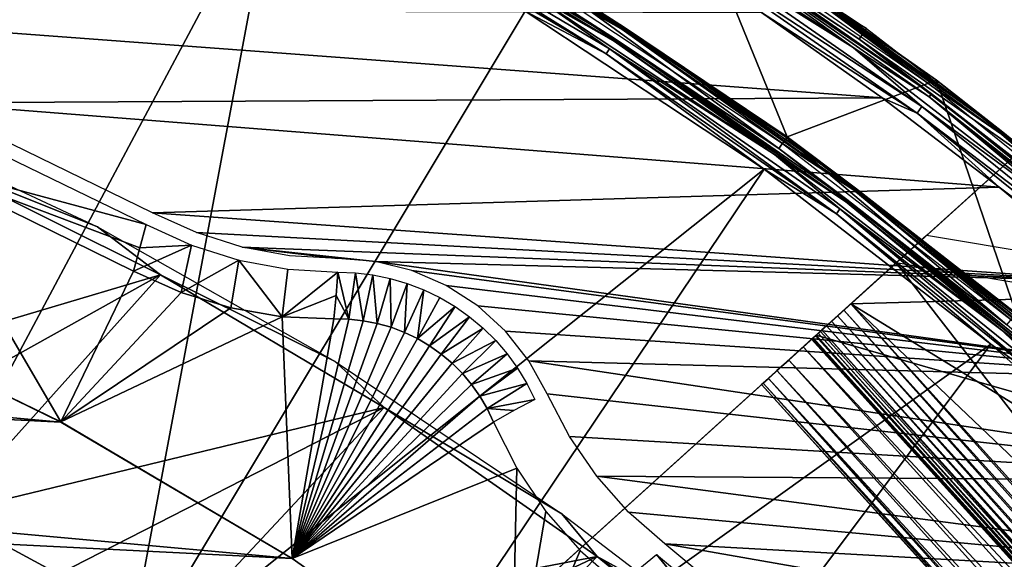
# Model space of a CAD drawing. Header units: millimetres. Extents: x -30.2 to 30.2, y -30.2 to 30.2.
# Tile 240 of 256: x 11.4 to 18.6, y 20.7 to 24.7. Entities that reach past the tile are written whole.
import ezdxf

# ---------------------------------------------------------------- set-up
doc = ezdxf.new("R2010")
doc.units = ezdxf.units.MM
doc.header["$LTSCALE"] = 52.148148
for name, color, linetype in [('1', 7, 'CONTINUOUS'), ('109', 7, 'CONTINUOUS'), ('11', 7, 'CONTINUOUS'), ('13', 7, 'CONTINUOUS'), ('146', 7, 'CONTINUOUS'), ('23', 7, 'CONTINUOUS'), ('24', 7, 'CONTINUOUS'), ('298', 7, 'CONTINUOUS'), ('3', 7, 'CONTINUOUS'), ('300', 7, 'CONTINUOUS'), ('302', 7, 'CONTINUOUS'), ('303', 7, 'CONTINUOUS'), ('304', 7, 'CONTINUOUS'), ('306', 7, 'CONTINUOUS'), ('307', 7, 'CONTINUOUS'), ('308', 7, 'CONTINUOUS'), ('309', 7, 'CONTINUOUS'), ('32', 7, 'CONTINUOUS'), ('41', 7, 'CONTINUOUS'), ('5', 7, 'CONTINUOUS'), ('52', 7, 'CONTINUOUS'), ('6', 7, 'CONTINUOUS'), ('65', 7, 'CONTINUOUS'), ('66', 7, 'CONTINUOUS'), ('68', 7, 'CONTINUOUS'), ('69', 7, 'CONTINUOUS'), ('82', 7, 'CONTINUOUS'), ('9', 7, 'CONTINUOUS'), ('93', 7, 'CONTINUOUS')]:
    doc.layers.add(name, color=color, linetype=linetype)

msp = doc.modelspace()

# ---------------------------------------------------------------- linework, layer by layer
at = {"layer": '1', "color": 7, "linetype": 'CONTINUOUS'}
for points in [[(13.2427, 25.7572, 6.0125), (11.3272, 26.6552, 6.0125), (10.5296, 20.6656, 6.367), (13.2427, 25.7572, 6.0125)], [(12.1186, 19.7757, 6.367), (13.2427, 25.7572, 6.0125), (10.5296, 20.6656, 6.367), (12.1186, 19.7757, 6.367)], [(15.0875, 24.7219, 6.0125), (13.2427, 25.7572, 6.0125), (12.1186, 19.7757, 6.367), (15.0875, 24.7219, 6.0125)], [(16.8519, 23.5546, 6.0125), (15.0875, 24.7219, 6.0125), (12.1186, 19.7757, 6.367), (16.8519, 23.5546, 6.0125)], [(13.6328, 18.764, 6.367), (16.8519, 23.5546, 6.0125), (12.1186, 19.7757, 6.367), (13.6328, 18.764, 6.367)], [(18.5263, 22.2617, 6.0125), (16.8519, 23.5546, 6.0125), (13.6328, 18.764, 6.367), (18.5263, 22.2617, 6.0125)], [(15.063, 17.6365, 6.367), (18.5263, 22.2617, 6.0125), (13.6328, 18.764, 6.367), (15.063, 17.6365, 6.367)], [(20.1019, 20.8499, 6.0125), (18.5263, 22.2617, 6.0125), (15.063, 17.6365, 6.367), (20.1019, 20.8499, 6.0125)], [(16.4003, 16.4003, 6.367), (20.1019, 20.8499, 6.0125), (15.063, 17.6365, 6.367), (16.4003, 16.4003, 6.367)], [(21.5702, 19.327, 6.0125), (20.1019, 20.8499, 6.0125), (16.4003, 16.4003, 6.367), (21.5702, 19.327, 6.0125)]]:
    msp.add_3dface(points, dxfattribs=at)
at = {"layer": '109', "color": 7, "linetype": 'CONTINUOUS'}
msp.add_3dface([(10.8104, 21.0092, -48.7), (11.6385, 20.5618, -48.7), (10.8457, 20.2619, -122.7), (10.8104, 21.0092, -48.7)], dxfattribs=at)
at = {"layer": '11', "color": 4, "linetype": 'CONTINUOUS'}
for points in [[(14.0172, 25.6706, -0.1429), (14.0072, 25.6524, -0.0962), (15.8016, 24.5877, -0.0962), (14.0172, 25.6706, -0.1429)], [(14.0072, 25.6524, -0.0962), (15.2092, 24.9212, -0.0562), (15.8016, 24.5877, -0.0962), (14.0072, 25.6524, -0.0962)], [(15.8128, 24.6052, -0.1429), (15.2409, 24.9731, -0.1933), (14.0172, 25.6706, -0.1429), (15.8128, 24.6052, -0.1429)], [(15.8128, 24.6052, -0.1429), (14.0172, 25.6706, -0.1429), (15.8016, 24.5877, -0.0962), (15.8128, 24.6052, -0.1429)], [(17.0231, 23.794, -0.1933), (15.2409, 24.9731, -0.1933), (15.8128, 24.6052, -0.1429), (17.0231, 23.794, -0.1933)], [(15.2092, 24.9212, -0.0562), (16.9877, 23.7445, -0.0562), (15.8016, 24.5877, -0.0962), (15.2092, 24.9212, -0.0562)], [(15.8128, 24.6052, -0.1429), (15.8016, 24.5877, -0.0962), (17.5154, 23.3978, -0.0962), (15.8128, 24.6052, -0.1429)], [(15.8016, 24.5877, -0.0962), (16.9877, 23.7445, -0.0562), (17.5154, 23.3978, -0.0962), (15.8016, 24.5877, -0.0962)], [(17.5278, 23.4144, -0.1429), (17.0231, 23.794, -0.1933), (15.8128, 24.6052, -0.1429), (17.5278, 23.4144, -0.1429)], [(17.5278, 23.4144, -0.1429), (15.8128, 24.6052, -0.1429), (17.5154, 23.3978, -0.0962), (17.5278, 23.4144, -0.1429)], [(18.7146, 22.4879, -0.1933), (17.0231, 23.794, -0.1933), (17.5278, 23.4144, -0.1429), (18.7146, 22.4879, -0.1933)], [(16.9877, 23.7445, -0.0562), (18.6756, 22.4411, -0.0562), (17.5154, 23.3978, -0.0962), (16.9877, 23.7445, -0.0562)], [(17.5278, 23.4144, -0.1429), (17.5154, 23.3978, -0.0962), (19.1399, 22.0887, -0.0962), (17.5278, 23.4144, -0.1429)], [(17.5154, 23.3978, -0.0962), (18.6756, 22.4411, -0.0562), (19.1399, 22.0887, -0.0962), (17.5154, 23.3978, -0.0962)], [(19.1535, 22.1043, -0.1429), (18.7146, 22.4879, -0.1933), (17.5278, 23.4144, -0.1429), (19.1535, 22.1043, -0.1429)], [(19.1535, 22.1043, -0.1429), (17.5278, 23.4144, -0.1429), (19.1399, 22.0887, -0.0962), (19.1535, 22.1043, -0.1429)]]:
    msp.add_3dface(points, dxfattribs=at)
at = {"layer": '13', "color": 4, "linetype": 'CONTINUOUS'}
for points in [[(18.0904, 24.1659, -29.939), (16.3203, 25.3949, -29.939), (16.898, 25.0524, -29.8961), (18.0904, 24.1659, -29.939)], [(16.3507, 25.4421, -29.7933), (18.124, 24.2109, -29.7933), (16.9088, 25.0683, -29.8463), (16.3507, 25.4421, -29.7933)], [(16.9088, 25.0683, -29.8463), (18.6162, 23.8277, -29.8463), (16.898, 25.0524, -29.8961), (16.9088, 25.0683, -29.8463)], [(18.6162, 23.8277, -29.8463), (18.6044, 23.8126, -29.8961), (16.898, 25.0524, -29.8961), (18.6162, 23.8277, -29.8463)], [(18.6044, 23.8126, -29.8961), (18.0904, 24.1659, -29.939), (16.898, 25.0524, -29.8961), (18.6044, 23.8126, -29.8961)], [(16.9088, 25.0683, -29.8463), (18.124, 24.2109, -29.7933), (18.6162, 23.8277, -29.8463), (16.9088, 25.0683, -29.8463)], [(19.7683, 22.8138, -29.939), (18.0904, 24.1659, -29.939), (18.6044, 23.8126, -29.8961), (19.7683, 22.8138, -29.939)], [(18.124, 24.2109, -29.7933), (19.805, 22.8562, -29.7933), (18.6162, 23.8277, -29.8463), (18.124, 24.2109, -29.7933)], [(18.6162, 23.8277, -29.8463), (20.233, 22.4711, -29.8463), (18.6044, 23.8126, -29.8961), (18.6162, 23.8277, -29.8463)], [(20.233, 22.4711, -29.8463), (20.2202, 22.4568, -29.8961), (18.6044, 23.8126, -29.8961), (20.233, 22.4711, -29.8463)], [(20.2202, 22.4568, -29.8961), (19.7683, 22.8138, -29.939), (18.6044, 23.8126, -29.8961), (20.2202, 22.4568, -29.8961)], [(18.6162, 23.8277, -29.8463), (19.805, 22.8562, -29.7933), (20.233, 22.4711, -29.8463), (18.6162, 23.8277, -29.8463)]]:
    msp.add_3dface(points, dxfattribs=at)
at = {"layer": '146', "color": 7, "linetype": 'CONTINUOUS'}
for points in [[(11.9286, 23.127, -46), (10.6777, 23.627, -48.7), (10.1024, 23.9811, -46), (11.9286, 23.127, -46)], [(12.3933, 22.7743, -48.7), (10.6777, 23.627, -48.7), (11.9286, 23.127, -46), (12.3933, 22.7743, -48.7)], [(13.684, 22.1337, -46), (12.3933, 22.7743, -48.7), (11.9286, 23.127, -46), (13.684, 22.1337, -46)], [(14.0457, 21.7945, -48.7), (12.3933, 22.7743, -48.7), (13.684, 22.1337, -46), (14.0457, 21.7945, -48.7)], [(15.3577, 21.0069, -46), (14.0457, 21.7945, -48.7), (13.684, 22.1337, -46), (15.3577, 21.0069, -46)], [(15.619, 20.693, -48.7), (14.0457, 21.7945, -48.7), (15.3577, 21.0069, -46), (15.619, 20.693, -48.7)], [(16.1609, 20.3955, -46), (15.619, 20.693, -48.7), (15.3577, 21.0069, -46), (16.1609, 20.3955, -46)], [(17.1187, 19.468, -48.7), (15.619, 20.693, -48.7), (16.94, 19.7532, -46), (17.1187, 19.468, -48.7)], [(16.94, 19.7532, -46), (15.619, 20.693, -48.7), (16.1609, 20.3955, -46), (16.94, 19.7532, -46)]]:
    msp.add_3dface(points, dxfattribs=at)
at = {"layer": '23', "color": 7, "linetype": 'CONTINUOUS'}
for points in [[(16.0571, 20.7072, -36.0965), (17.2099, 19.2984, -46), (15.9199, 20.5948, -41.0481), (16.0571, 20.7072, -36.0965)], [(17.4742, 19.5262, -36.0965), (17.2099, 19.2984, -46), (16.0571, 20.7072, -36.0965), (17.4742, 19.5262, -36.0965)]]:
    msp.add_3dface(points, dxfattribs=at)
at = {"layer": '24', "color": 7, "linetype": 'CONTINUOUS'}
for points in [[(12.2868, 23.1442, -36.0965), (10.5289, 23.6168, -46), (10.6281, 23.9513, -36.0965), (12.2868, 23.1442, -36.0965)], [(12.1944, 22.8015, -46), (10.5289, 23.6168, -46), (12.2406, 22.9729, -41.0481), (12.1944, 22.8015, -46)], [(12.2406, 22.9729, -41.0481), (10.5289, 23.6168, -46), (12.2868, 23.1442, -36.0965), (12.2406, 22.9729, -41.0481)]]:
    msp.add_3dface(points, dxfattribs=at)
at = {"layer": '298', "color": 7, "linetype": 'CONTINUOUS'}
for points in [[(21.4794, 26.1648, -99.9062), (16.8833, 22.0087, -80.2534), (21.8331, 26.4847, -99.7559), (21.4794, 26.1648, -99.9062)], [(21.8331, 26.4847, -99.7559), (16.8833, 22.0087, -80.2534), (17.237, 22.3285, -80.103), (21.8331, 26.4847, -99.7559)], [(14.6653, 20.0029, -122.3913), (21.4683, 26.1548, -100.2479), (21.8109, 26.4647, -100.4393), (14.6653, 20.0029, -122.3913)], [(15.0079, 20.3127, -122.5827), (14.6653, 20.0029, -122.3913), (21.8109, 26.4647, -100.4393), (15.0079, 20.3127, -122.5827)], [(17.0331, 22.1441, -78.9419), (17.1407, 22.2415, -78.765), (18.0517, 23.0653, -78.4308), (17.0331, 22.1441, -78.9419)], [(17.4929, 22.5599, -79.009), (17.0331, 22.1441, -78.9419), (18.0517, 23.0653, -78.4308), (17.4929, 22.5599, -79.009)], [(17.1407, 22.2415, -78.765), (17.2671, 22.3558, -78.6123), (18.0517, 23.0653, -78.4308), (17.1407, 22.2415, -78.765)], [(18.0517, 23.0653, -78.4308), (17.2671, 22.3558, -78.6123), (17.826, 22.8611, -78.0341), (18.0517, 23.0653, -78.4308)], [(16.9466, 22.0659, -79.1389), (17.0331, 22.1441, -78.9419), (17.4929, 22.5599, -79.009), (16.9466, 22.0659, -79.1389)], [(17.4409, 22.5129, -79.068), (16.9466, 22.0659, -79.1389), (17.4929, 22.5599, -79.009), (17.4409, 22.5129, -79.068)], [(17.3932, 22.4698, -79.1332), (16.9466, 22.0659, -79.1389), (17.4409, 22.5129, -79.068), (17.3932, 22.4698, -79.1332)], [(16.8833, 22.0087, -79.3512), (16.9466, 22.0659, -79.1389), (17.3932, 22.4698, -79.1332), (16.8833, 22.0087, -79.3512)], [(17.3501, 22.4308, -79.204), (16.8833, 22.0087, -79.3512), (17.3932, 22.4698, -79.1332), (17.3501, 22.4308, -79.204)], [(17.312, 22.3963, -79.2798), (16.8833, 22.0087, -79.3512), (17.3501, 22.4308, -79.204), (17.312, 22.3963, -79.2798)], [(16.8448, 21.9738, -79.5741), (16.8833, 22.0087, -79.3512), (17.2792, 22.3667, -79.36), (16.8448, 21.9738, -79.5741)], [(17.252, 22.342, -79.4439), (16.8448, 21.9738, -79.5741), (17.2792, 22.3667, -79.36), (17.252, 22.342, -79.4439)], [(17.2306, 22.3227, -79.5309), (16.8448, 21.9738, -79.5741), (17.252, 22.342, -79.4439), (17.2306, 22.3227, -79.5309)], [(16.8833, 22.0087, -80.2534), (16.8448, 21.9738, -80.0305), (17.237, 22.3285, -80.103), (16.8833, 22.0087, -80.2534)], [(17.237, 22.3285, -80.103), (16.8448, 21.9738, -80.0305), (17.2113, 22.3053, -79.9544), (17.237, 22.3285, -80.103)], [(17.2792, 22.3667, -79.36), (16.8833, 22.0087, -79.3512), (17.312, 22.3963, -79.2798), (17.2792, 22.3667, -79.36)], [(16.8319, 21.9621, -79.8023), (16.8448, 21.9738, -79.5741), (17.2151, 22.3087, -79.6201), (16.8319, 21.9621, -79.8023)], [(17.2058, 22.3003, -79.7108), (16.8319, 21.9621, -79.8023), (17.2151, 22.3087, -79.6201), (17.2058, 22.3003, -79.7108)], [(17.2027, 22.2975, -79.8023), (16.8319, 21.9621, -79.8023), (17.2058, 22.3003, -79.7108), (17.2027, 22.2975, -79.8023)], [(16.8448, 21.9738, -80.0305), (16.8319, 21.9621, -79.8023), (17.2027, 22.2975, -79.8023), (16.8448, 21.9738, -80.0305)], [(17.2151, 22.3087, -79.6201), (16.8448, 21.9738, -79.5741), (17.2306, 22.3227, -79.5309), (17.2151, 22.3087, -79.6201)], [(17.2113, 22.3053, -79.9544), (16.8448, 21.9738, -80.0305), (17.2027, 22.2975, -79.8023), (17.2113, 22.3053, -79.9544)]]:
    msp.add_3dface(points, dxfattribs=at)
at = {"layer": '3', "color": 7, "linetype": 'CONTINUOUS'}
for points in [[(16.9603, 23.7062, 5.8165), (15.2357, 24.9646, 0.2035), (15.1846, 24.8809, 5.8165), (16.9603, 23.7062, 5.8165)], [(17.0173, 23.7858, 0.2035), (15.2357, 24.9646, 0.2035), (16.9603, 23.7062, 5.8165), (17.0173, 23.7858, 0.2035)], [(18.6455, 22.4049, 5.8165), (17.0173, 23.7858, 0.2035), (16.9603, 23.7062, 5.8165), (18.6455, 22.4049, 5.8165)], [(18.7082, 22.4802, 0.2035), (17.0173, 23.7858, 0.2035), (18.6455, 22.4049, 5.8165), (18.7082, 22.4802, 0.2035)]]:
    msp.add_3dface(points, dxfattribs=at)
at = {"layer": '300', "color": 7, "linetype": 'CONTINUOUS'}
msp.add_3dface([(21.7151, 12.8957, -122.5827), (15.0079, 20.3127, -122.5827), (21.8109, 26.4647, -100.4393), (21.7151, 12.8957, -122.5827)], dxfattribs=at)
at = {"layer": '302', "color": 7, "linetype": 'CONTINUOUS'}
for points in [[(28.5403, 19.0676, -99.7559), (21.8331, 26.4847, -99.7559), (17.237, 22.3285, -80.103), (28.5403, 19.0676, -99.7559)], [(23.9443, 14.9115, -80.103), (28.5403, 19.0676, -99.7559), (17.237, 22.3285, -80.103), (23.9443, 14.9115, -80.103)]]:
    msp.add_3dface(points, dxfattribs=at)
at = {"layer": '303', "color": 7, "linetype": 'CONTINUOUS'}
msp.add_3dface([(28.1755, 18.7378, -100.2479), (21.4683, 26.1548, -100.2479), (14.6653, 20.0029, -122.3913), (28.1755, 18.7378, -100.2479)], dxfattribs=at)
at = {"layer": '304', "color": 7, "linetype": 'CONTINUOUS'}
msp.add_3dface([(23.5906, 14.5916, -80.2534), (16.8833, 22.0087, -80.2534), (21.4794, 26.1648, -99.9062), (23.5906, 14.5916, -80.2534)], dxfattribs=at)
at = {"layer": '306', "color": 7, "linetype": 'CONTINUOUS'}
for points in [[(24.1482, 15.0958, -79.068), (17.4409, 22.5129, -79.068), (17.4929, 22.5599, -79.009), (24.1482, 15.0958, -79.068)], [(24.2001, 15.1428, -79.009), (24.1482, 15.0958, -79.068), (17.4929, 22.5599, -79.009), (24.2001, 15.1428, -79.009)], [(24.1004, 15.0527, -79.1332), (17.3932, 22.4698, -79.1332), (17.4409, 22.5129, -79.068), (24.1004, 15.0527, -79.1332)], [(24.1482, 15.0958, -79.068), (24.1004, 15.0527, -79.1332), (17.4409, 22.5129, -79.068), (24.1482, 15.0958, -79.068)], [(24.0192, 14.9793, -79.2798), (17.312, 22.3963, -79.2798), (17.3501, 22.4308, -79.204), (24.0192, 14.9793, -79.2798)], [(24.0573, 15.0137, -79.204), (17.3501, 22.4308, -79.204), (17.3932, 22.4698, -79.1332), (24.0573, 15.0137, -79.204)], [(24.0573, 15.0137, -79.204), (24.0192, 14.9793, -79.2798), (17.3501, 22.4308, -79.204), (24.0573, 15.0137, -79.204)], [(24.1004, 15.0527, -79.1332), (24.0573, 15.0137, -79.204), (17.3932, 22.4698, -79.1332), (24.1004, 15.0527, -79.1332)], [(23.9443, 14.9115, -80.103), (17.237, 22.3285, -80.103), (17.2113, 22.3053, -79.9544), (23.9443, 14.9115, -80.103)], [(23.9378, 14.9056, -79.5309), (17.2306, 22.3227, -79.5309), (17.252, 22.342, -79.4439), (23.9378, 14.9056, -79.5309)], [(23.9592, 14.925, -79.4439), (17.252, 22.342, -79.4439), (17.2792, 22.3667, -79.36), (23.9592, 14.925, -79.4439)], [(23.9592, 14.925, -79.4439), (23.9378, 14.9056, -79.5309), (17.252, 22.342, -79.4439), (23.9592, 14.925, -79.4439)], [(23.9864, 14.9496, -79.36), (17.2792, 22.3667, -79.36), (17.312, 22.3963, -79.2798), (23.9864, 14.9496, -79.36)], [(23.9864, 14.9496, -79.36), (23.9592, 14.925, -79.4439), (17.2792, 22.3667, -79.36), (23.9864, 14.9496, -79.36)], [(24.0192, 14.9793, -79.2798), (23.9864, 14.9496, -79.36), (17.312, 22.3963, -79.2798), (24.0192, 14.9793, -79.2798)], [(23.9186, 14.8882, -79.9544), (17.2113, 22.3053, -79.9544), (17.2027, 22.2975, -79.8023), (23.9186, 14.8882, -79.9544)], [(23.9099, 14.8804, -79.8023), (17.2027, 22.2975, -79.8023), (17.2058, 22.3003, -79.7108), (23.9099, 14.8804, -79.8023)], [(23.9099, 14.8804, -79.8023), (23.9186, 14.8882, -79.9544), (17.2027, 22.2975, -79.8023), (23.9099, 14.8804, -79.8023)], [(23.913, 14.8832, -79.7108), (17.2058, 22.3003, -79.7108), (17.2151, 22.3087, -79.6201), (23.913, 14.8832, -79.7108)], [(23.913, 14.8832, -79.7108), (23.9099, 14.8804, -79.8023), (17.2058, 22.3003, -79.7108), (23.913, 14.8832, -79.7108)], [(23.9186, 14.8882, -79.9544), (23.9443, 14.9115, -80.103), (17.2113, 22.3053, -79.9544), (23.9186, 14.8882, -79.9544)], [(23.9224, 14.8916, -79.6201), (17.2151, 22.3087, -79.6201), (17.2306, 22.3227, -79.5309), (23.9224, 14.8916, -79.6201)], [(23.9224, 14.8916, -79.6201), (23.913, 14.8832, -79.7108), (17.2151, 22.3087, -79.6201), (23.9224, 14.8916, -79.6201)], [(23.9378, 14.9056, -79.5309), (23.9224, 14.8916, -79.6201), (17.2306, 22.3227, -79.5309), (23.9378, 14.9056, -79.5309)]]:
    msp.add_3dface(points, dxfattribs=at)
at = {"layer": '307', "color": 7, "linetype": 'CONTINUOUS'}
for points in [[(17.4929, 22.5599, -79.009), (18.0517, 23.0653, -78.4308), (20.57, 22.6461, -77.2133), (17.4929, 22.5599, -79.009)], [(24.5944, 18.1958, -77.2133), (17.4929, 22.5599, -79.009), (20.57, 22.6461, -77.2133), (24.5944, 18.1958, -77.2133)], [(24.759, 15.6482, -78.4308), (24.2001, 15.1428, -79.009), (17.4929, 22.5599, -79.009), (24.759, 15.6482, -78.4308)], [(24.759, 15.6482, -78.4308), (17.4929, 22.5599, -79.009), (24.5944, 18.1958, -77.2133), (24.759, 15.6482, -78.4308)]]:
    msp.add_3dface(points, dxfattribs=at)
at = {"layer": '308', "color": 7, "linetype": 'CONTINUOUS'}
for points in [[(23.9744, 14.9387, -78.6123), (17.2671, 22.3558, -78.6123), (17.1407, 22.2415, -78.765), (23.9744, 14.9387, -78.6123)], [(23.848, 14.8244, -78.765), (17.1407, 22.2415, -78.765), (17.0331, 22.1441, -78.9419), (23.848, 14.8244, -78.765)], [(23.848, 14.8244, -78.765), (23.9744, 14.9387, -78.6123), (17.1407, 22.2415, -78.765), (23.848, 14.8244, -78.765)], [(23.7403, 14.727, -78.9419), (17.0331, 22.1441, -78.9419), (16.9466, 22.0659, -79.1389), (23.7403, 14.727, -78.9419)], [(23.7403, 14.727, -78.9419), (23.848, 14.8244, -78.765), (17.0331, 22.1441, -78.9419), (23.7403, 14.727, -78.9419)], [(23.6538, 14.6488, -79.1389), (16.9466, 22.0659, -79.1389), (16.8833, 22.0087, -79.3512), (23.6538, 14.6488, -79.1389)], [(23.6538, 14.6488, -79.1389), (23.7403, 14.727, -78.9419), (16.9466, 22.0659, -79.1389), (23.6538, 14.6488, -79.1389)], [(23.5391, 14.5451, -79.8023), (16.8319, 21.9621, -79.8023), (16.8448, 21.9738, -80.0305), (23.5391, 14.5451, -79.8023)], [(23.552, 14.5568, -79.5741), (16.8448, 21.9738, -79.5741), (16.8319, 21.9621, -79.8023), (23.552, 14.5568, -79.5741)], [(23.552, 14.5568, -80.0305), (16.8448, 21.9738, -80.0305), (16.8833, 22.0087, -80.2534), (23.552, 14.5568, -80.0305)], [(23.5906, 14.5916, -79.3512), (16.8833, 22.0087, -79.3512), (16.8448, 21.9738, -79.5741), (23.5906, 14.5916, -79.3512)], [(23.552, 14.5568, -80.0305), (23.5391, 14.5451, -79.8023), (16.8448, 21.9738, -80.0305), (23.552, 14.5568, -80.0305)], [(23.552, 14.5568, -79.5741), (23.5906, 14.5916, -79.3512), (16.8448, 21.9738, -79.5741), (23.552, 14.5568, -79.5741)], [(23.5906, 14.5916, -80.2534), (23.552, 14.5568, -80.0305), (16.8833, 22.0087, -80.2534), (23.5906, 14.5916, -80.2534)], [(23.5906, 14.5916, -79.3512), (23.6538, 14.6488, -79.1389), (16.8833, 22.0087, -79.3512), (23.5906, 14.5916, -79.3512)], [(23.5391, 14.5451, -79.8023), (23.552, 14.5568, -79.5741), (16.8319, 21.9621, -79.8023), (23.5391, 14.5451, -79.8023)]]:
    msp.add_3dface(points, dxfattribs=at)
at = {"layer": '309', "color": 7, "linetype": 'CONTINUOUS'}
for points in [[(17.2671, 22.3558, -78.6123), (23.9744, 14.9387, -78.6123), (17.826, 22.8611, -78.0341), (17.2671, 22.3558, -78.6123)], [(17.826, 22.8611, -78.0341), (23.9744, 14.9387, -78.6123), (20.3443, 22.4419, -76.8166), (17.826, 22.8611, -78.0341)]]:
    msp.add_3dface(points, dxfattribs=at)
at = {"layer": '32', "color": 7, "linetype": 'CONTINUOUS'}
for points in [[(9.8754, 22.5535, -46), (10.5289, 23.6168, -46), (11.6573, 21.6864, -46), (9.8754, 22.5535, -46)], [(10.5289, 23.6168, -46), (12.1944, 22.8015, -46), (11.6573, 21.6864, -46), (10.5289, 23.6168, -46)], [(12.1944, 22.8015, -46), (12.5456, 22.6419, -46), (11.6573, 21.6864, -46), (12.1944, 22.8015, -46)], [(12.5456, 22.6419, -46), (12.9136, 22.5289, -46), (11.6573, 21.6864, -46), (12.5456, 22.6419, -46)], [(12.9136, 22.5289, -46), (13.2918, 22.4639, -46), (11.6573, 21.6864, -46), (12.9136, 22.5289, -46)], [(11.6573, 21.6864, -46), (13.2918, 22.4639, -46), (13.3659, 20.677, -46), (11.6573, 21.6864, -46)], [(13.2918, 22.4639, -46), (13.6738, 22.4483, -46), (13.3659, 20.677, -46), (13.2918, 22.4639, -46)], [(13.6738, 22.4483, -46), (13.7836, 22.4456, -46), (13.3659, 20.677, -46), (13.6738, 22.4483, -46)], [(13.7836, 22.4456, -46), (13.8905, 22.4343, -46), (13.3659, 20.677, -46), (13.7836, 22.4456, -46)], [(13.8905, 22.4343, -46), (13.9945, 22.4144, -46), (13.3659, 20.677, -46), (13.8905, 22.4343, -46)], [(13.9945, 22.4144, -46), (14.0957, 22.3859, -46), (13.3659, 20.677, -46), (13.9945, 22.4144, -46)], [(14.0957, 22.3859, -46), (14.1949, 22.3483, -46), (13.3659, 20.677, -46), (14.0957, 22.3859, -46)], [(14.1949, 22.3483, -46), (14.2906, 22.3025, -46), (13.3659, 20.677, -46), (14.1949, 22.3483, -46)], [(14.2906, 22.3025, -46), (14.3812, 22.2493, -46), (13.3659, 20.677, -46), (14.2906, 22.3025, -46)], [(14.3812, 22.2493, -46), (14.4668, 22.1886, -46), (13.3659, 20.677, -46), (14.3812, 22.2493, -46)], [(14.4668, 22.1886, -46), (14.5479, 22.1201, -46), (13.3659, 20.677, -46), (14.4668, 22.1886, -46)], [(14.5479, 22.1201, -46), (14.6229, 22.0451, -46), (13.3659, 20.677, -46), (14.5479, 22.1201, -46)], [(14.6229, 22.0451, -46), (14.6905, 21.9645, -46), (13.3659, 20.677, -46), (14.6229, 22.0451, -46)], [(14.6905, 21.9645, -46), (14.7513, 21.8779, -46), (13.3659, 20.677, -46), (14.6905, 21.9645, -46)], [(14.7513, 21.8779, -46), (14.8055, 21.7851, -46), (13.3659, 20.677, -46), (14.7513, 21.8779, -46)], [(14.8055, 21.7851, -46), (14.853, 21.6861, -46), (13.3659, 20.677, -46), (14.8055, 21.7851, -46)], [(14.853, 21.6861, -46), (15.0242, 21.3442, -46), (13.3659, 20.677, -46), (14.853, 21.6861, -46)], [(13.3659, 20.677, -46), (15.0242, 21.3442, -46), (14.9848, 19.5357, -46), (13.3659, 20.677, -46)], [(15.0242, 21.3442, -46), (15.2387, 21.026, -46), (14.9848, 19.5357, -46), (15.0242, 21.3442, -46)], [(15.2387, 21.026, -46), (15.4928, 20.7369, -46), (14.9848, 19.5357, -46), (15.2387, 21.026, -46)], [(15.4928, 20.7369, -46), (15.7826, 20.4823, -46), (14.9848, 19.5357, -46), (15.4928, 20.7369, -46)]]:
    msp.add_3dface(points, dxfattribs=at)
at = {"layer": '41', "color": 7, "linetype": 'CONTINUOUS'}
for points in [[(13.7018, 22.7942, -36.0965), (13.7836, 22.4456, -46), (13.6899, 22.6212, -41.0479), (13.7018, 22.7942, -36.0965)], [(13.8326, 22.7892, -36.0965), (13.7836, 22.4456, -46), (13.7018, 22.7942, -36.0965), (13.8326, 22.7892, -36.0965)], [(13.8905, 22.4343, -46), (13.7836, 22.4456, -46), (13.8326, 22.7892, -36.0965), (13.8905, 22.4343, -46)], [(13.9625, 22.7734, -36.0965), (13.8905, 22.4343, -46), (13.8326, 22.7892, -36.0965), (13.9625, 22.7734, -36.0965)], [(13.9945, 22.4144, -46), (13.8905, 22.4343, -46), (13.9625, 22.7734, -36.0965), (13.9945, 22.4144, -46)], [(14.0907, 22.7471, -36.0965), (13.9945, 22.4144, -46), (13.9625, 22.7734, -36.0965), (14.0907, 22.7471, -36.0965)], [(14.0957, 22.3859, -46), (13.9945, 22.4144, -46), (14.0907, 22.7471, -36.0965), (14.0957, 22.3859, -46)], [(14.2162, 22.7102, -36.0965), (14.0957, 22.3859, -46), (14.0907, 22.7471, -36.0965), (14.2162, 22.7102, -36.0965)], [(14.1949, 22.3483, -46), (14.0957, 22.3859, -46), (14.2162, 22.7102, -36.0965), (14.1949, 22.3483, -46)], [(14.3383, 22.6632, -36.0965), (14.1949, 22.3483, -46), (14.2162, 22.7102, -36.0965), (14.3383, 22.6632, -36.0965)], [(13.7836, 22.4456, -46), (13.6738, 22.4483, -46), (13.6899, 22.6212, -41.0479), (13.7836, 22.4456, -46)], [(14.2906, 22.3025, -46), (14.1949, 22.3483, -46), (14.3383, 22.6632, -36.0965), (14.2906, 22.3025, -46)], [(14.4562, 22.6062, -36.0965), (14.2906, 22.3025, -46), (14.3383, 22.6632, -36.0965), (14.4562, 22.6062, -36.0965)], [(14.5689, 22.5398, -36.0965), (14.2906, 22.3025, -46), (14.4562, 22.6062, -36.0965), (14.5689, 22.5398, -36.0965)], [(14.3812, 22.2493, -46), (14.2906, 22.3025, -46), (14.5689, 22.5398, -36.0965), (14.3812, 22.2493, -46)], [(14.6758, 22.4643, -36.0965), (14.3812, 22.2493, -46), (14.5689, 22.5398, -36.0965), (14.6758, 22.4643, -36.0965)], [(14.4668, 22.1886, -46), (14.3812, 22.2493, -46), (14.6758, 22.4643, -36.0965), (14.4668, 22.1886, -46)], [(14.7761, 22.3802, -36.0965), (14.4668, 22.1886, -46), (14.6758, 22.4643, -36.0965), (14.7761, 22.3802, -36.0965)], [(14.5479, 22.1201, -46), (14.4668, 22.1886, -46), (14.7761, 22.3802, -36.0965), (14.5479, 22.1201, -46)], [(14.8691, 22.2882, -36.0965), (14.5479, 22.1201, -46), (14.7761, 22.3802, -36.0965), (14.8691, 22.2882, -36.0965)], [(14.6229, 22.0451, -46), (14.5479, 22.1201, -46), (14.8691, 22.2882, -36.0965), (14.6229, 22.0451, -46)], [(14.9543, 22.1889, -36.0965), (14.6229, 22.0451, -46), (14.8691, 22.2882, -36.0965), (14.9543, 22.1889, -36.0965)], [(14.6905, 21.9645, -46), (14.6229, 22.0451, -46), (14.9543, 22.1889, -36.0965), (14.6905, 21.9645, -46)], [(15.031, 22.0828, -36.0965), (14.6905, 21.9645, -46), (14.9543, 22.1889, -36.0965), (15.031, 22.0828, -36.0965)], [(14.7513, 21.8779, -46), (14.6905, 21.9645, -46), (15.031, 22.0828, -36.0965), (14.7513, 21.8779, -46)], [(15.0987, 21.9708, -36.0965), (14.7513, 21.8779, -46), (15.031, 22.0828, -36.0965), (15.0987, 21.9708, -36.0965)], [(14.8055, 21.7851, -46), (14.7513, 21.8779, -46), (15.0987, 21.9708, -36.0965), (14.8055, 21.7851, -46)], [(15.1569, 21.8537, -36.0965), (14.8055, 21.7851, -46), (15.0987, 21.9708, -36.0965), (15.1569, 21.8537, -36.0965)], [(15.0041, 21.7717, -41.0479), (14.8055, 21.7851, -46), (15.1569, 21.8537, -36.0965), (15.0041, 21.7717, -41.0479)], [(14.853, 21.6861, -46), (14.8055, 21.7851, -46), (15.0041, 21.7717, -41.0479), (14.853, 21.6861, -46)]]:
    msp.add_3dface(points, dxfattribs=at)
at = {"layer": '5', "color": 7, "linetype": 'CONTINUOUS'}
for points in [[(13.9033, 25.462, 6.0031), (15.6843, 24.4053, 6.0031), (13.9247, 25.5013, 5.9821), (13.9033, 25.462, 6.0031)], [(13.9033, 25.462, 6.0031), (15.0875, 24.7219, 6.0125), (15.6843, 24.4053, 6.0031), (13.9033, 25.462, 6.0031)], [(13.9247, 25.5013, 5.9821), (15.6843, 24.4053, 6.0031), (15.7085, 24.4429, 5.9821), (13.9247, 25.5013, 5.9821)], [(13.9247, 25.5013, 5.9821), (15.7085, 24.4429, 5.9821), (15.156, 24.834, 5.9508), (13.9247, 25.5013, 5.9821)], [(15.156, 24.834, 5.9508), (15.7085, 24.4429, 5.9821), (16.9283, 23.6614, 5.9508), (15.156, 24.834, 5.9508)], [(15.0875, 24.7219, 6.0125), (16.8519, 23.5546, 6.0125), (15.6843, 24.4053, 6.0031), (15.0875, 24.7219, 6.0125)], [(15.6843, 24.4053, 6.0031), (17.3854, 23.2242, 6.0031), (15.7085, 24.4429, 5.9821), (15.6843, 24.4053, 6.0031)], [(15.7085, 24.4429, 5.9821), (17.3854, 23.2242, 6.0031), (17.4122, 23.26, 5.9821), (15.7085, 24.4429, 5.9821)], [(15.7085, 24.4429, 5.9821), (17.4122, 23.26, 5.9821), (16.9283, 23.6614, 5.9508), (15.7085, 24.4429, 5.9821)], [(15.6843, 24.4053, 6.0031), (16.8519, 23.5546, 6.0125), (17.3854, 23.2242, 6.0031), (15.6843, 24.4053, 6.0031)], [(16.9283, 23.6614, 5.9508), (17.4122, 23.26, 5.9821), (18.6103, 22.3626, 5.9508), (16.9283, 23.6614, 5.9508)], [(16.8519, 23.5546, 6.0125), (18.5263, 22.2617, 6.0125), (17.3854, 23.2242, 6.0031), (16.8519, 23.5546, 6.0125)], [(17.3854, 23.2242, 6.0031), (18.9979, 21.9247, 6.0031), (17.4122, 23.26, 5.9821), (17.3854, 23.2242, 6.0031)], [(17.3854, 23.2242, 6.0031), (18.5263, 22.2617, 6.0125), (18.9979, 21.9247, 6.0031), (17.3854, 23.2242, 6.0031)], [(17.4122, 23.26, 5.9821), (18.9979, 21.9247, 6.0031), (19.0272, 21.9586, 5.9821), (17.4122, 23.26, 5.9821)], [(17.4122, 23.26, 5.9821), (19.0272, 21.9586, 5.9821), (18.6103, 22.3626, 5.9508), (17.4122, 23.26, 5.9821)], [(18.6103, 22.3626, 5.9508), (19.0272, 21.9586, 5.9821), (20.193, 20.9445, 5.9508), (18.6103, 22.3626, 5.9508)], [(18.5263, 22.2617, 6.0125), (20.1019, 20.8499, 6.0125), (18.9979, 21.9247, 6.0031), (18.5263, 22.2617, 6.0125)]]:
    msp.add_3dface(points, dxfattribs=at)
at = {"layer": '52', "color": 7, "linetype": 'CONTINUOUS'}
for points in [[(12.2406, 22.9729, -41.0481), (12.2868, 23.1442, -36.0965), (12.6217, 22.992, -36.0964), (12.2406, 22.9729, -41.0481)], [(12.1944, 22.8015, -46), (12.2406, 22.9729, -41.0481), (12.6217, 22.992, -36.0964), (12.1944, 22.8015, -46)], [(12.5456, 22.6419, -46), (12.1944, 22.8015, -46), (12.6217, 22.992, -36.0964), (12.5456, 22.6419, -46)], [(12.9727, 22.8819, -36.0964), (12.5456, 22.6419, -46), (12.6217, 22.992, -36.0964), (12.9727, 22.8819, -36.0964)], [(12.9136, 22.5289, -46), (12.5456, 22.6419, -46), (12.9727, 22.8819, -36.0964), (12.9136, 22.5289, -46)], [(13.2918, 22.4639, -46), (12.9136, 22.5289, -46), (12.9727, 22.8819, -36.0964), (13.2918, 22.4639, -46)], [(13.3346, 22.8156, -36.0964), (13.2918, 22.4639, -46), (12.9727, 22.8819, -36.0964), (13.3346, 22.8156, -36.0964)], [(13.7018, 22.7942, -36.0965), (13.2918, 22.4639, -46), (13.3346, 22.8156, -36.0964), (13.7018, 22.7942, -36.0965)], [(13.2918, 22.4639, -46), (13.7018, 22.7942, -36.0965), (13.6899, 22.6212, -41.0479), (13.2918, 22.4639, -46)], [(13.6738, 22.4483, -46), (13.2918, 22.4639, -46), (13.6899, 22.6212, -41.0479), (13.6738, 22.4483, -46)]]:
    msp.add_3dface(points, dxfattribs=at)
at = {"layer": '6', "color": 7, "linetype": 'CONTINUOUS'}
for points in [[(13.9661, 25.5769, 5.8653), (13.9571, 25.5605, 5.9111), (15.745, 24.4997, 5.9111), (13.9661, 25.5769, 5.8653)], [(13.9571, 25.5605, 5.9111), (15.156, 24.834, 5.9508), (15.745, 24.4997, 5.9111), (13.9571, 25.5605, 5.9111)], [(15.7551, 24.5154, 5.8653), (15.1846, 24.8809, 5.8165), (13.9661, 25.5769, 5.8653), (15.7551, 24.5154, 5.8653)], [(15.7551, 24.5154, 5.8653), (13.9661, 25.5769, 5.8653), (15.745, 24.4997, 5.9111), (15.7551, 24.5154, 5.8653)], [(16.9603, 23.7062, 5.8165), (15.1846, 24.8809, 5.8165), (15.7551, 24.5154, 5.8653), (16.9603, 23.7062, 5.8165)], [(15.156, 24.834, 5.9508), (16.9283, 23.6614, 5.9508), (15.745, 24.4997, 5.9111), (15.156, 24.834, 5.9508)], [(15.7551, 24.5154, 5.8653), (15.745, 24.4997, 5.9111), (17.4526, 23.314, 5.9111), (15.7551, 24.5154, 5.8653)], [(17.4639, 23.329, 5.8653), (16.9603, 23.7062, 5.8165), (15.7551, 24.5154, 5.8653), (17.4639, 23.329, 5.8653)], [(17.4639, 23.329, 5.8653), (15.7551, 24.5154, 5.8653), (17.4526, 23.314, 5.9111), (17.4639, 23.329, 5.8653)], [(15.745, 24.4997, 5.9111), (16.9283, 23.6614, 5.9508), (17.4526, 23.314, 5.9111), (15.745, 24.4997, 5.9111)], [(16.9283, 23.6614, 5.9508), (18.6103, 22.3626, 5.9508), (17.4526, 23.314, 5.9111), (16.9283, 23.6614, 5.9508)], [(18.6455, 22.4049, 5.8165), (16.9603, 23.7062, 5.8165), (17.4639, 23.329, 5.8653), (18.6455, 22.4049, 5.8165)], [(17.4639, 23.329, 5.8653), (17.4526, 23.314, 5.9111), (19.0714, 22.0095, 5.9111), (17.4639, 23.329, 5.8653)], [(17.4526, 23.314, 5.9111), (18.6103, 22.3626, 5.9508), (19.0714, 22.0095, 5.9111), (17.4526, 23.314, 5.9111)], [(19.0836, 22.0237, 5.8653), (18.6455, 22.4049, 5.8165), (17.4639, 23.329, 5.8653), (19.0836, 22.0237, 5.8653)], [(19.0836, 22.0237, 5.8653), (17.4639, 23.329, 5.8653), (19.0714, 22.0095, 5.9111), (19.0836, 22.0237, 5.8653)], [(18.6103, 22.3626, 5.9508), (20.193, 20.9445, 5.9508), (19.0714, 22.0095, 5.9111), (18.6103, 22.3626, 5.9508)]]:
    msp.add_3dface(points, dxfattribs=at)
at = {"layer": '65', "color": 7, "linetype": 'CONTINUOUS'}
for points in [[(10.6664, 24.0435, -36), (8.9513, 24.7333, -36), (17.7226, 24.0809, -36), (10.6664, 24.0435, -36)], [(17.7226, 24.0809, -36), (8.9513, 24.7333, -36), (16.8327, 24.711, -36), (17.7226, 24.0809, -36)], [(18.587, 23.4203, -36), (10.6664, 24.0435, -36), (17.7226, 24.0809, -36), (18.587, 23.4203, -36)], [(12.3337, 23.2325, -36), (10.6664, 24.0435, -36), (18.587, 23.4203, -36), (12.3337, 23.2325, -36)], [(19.4276, 22.7275, -36), (12.3337, 23.2325, -36), (18.587, 23.4203, -36), (19.4276, 22.7275, -36)], [(12.6579, 23.0851, -36), (12.3337, 23.2325, -36), (19.4276, 22.7275, -36), (12.6579, 23.0851, -36)], [(12.9967, 22.9789, -36), (12.6579, 23.0851, -36), (19.4276, 22.7275, -36), (12.9967, 22.9789, -36)], [(13.346, 22.9149, -36), (12.9967, 22.9789, -36), (13.7015, 22.8941, -36), (13.346, 22.9149, -36)], [(13.7015, 22.8941, -36), (12.9967, 22.9789, -36), (13.9801, 22.8718, -36), (13.7015, 22.8941, -36)], [(13.9801, 22.8718, -36), (12.9967, 22.9789, -36), (19.4276, 22.7275, -36), (13.9801, 22.8718, -36)], [(14.2487, 22.8046, -36), (13.9801, 22.8718, -36), (20.2442, 22.0033, -36), (14.2487, 22.8046, -36)], [(20.2442, 22.0033, -36), (13.9801, 22.8718, -36), (19.4276, 22.7275, -36), (20.2442, 22.0033, -36)], [(14.5033, 22.6944, -36), (14.2487, 22.8046, -36), (20.2442, 22.0033, -36), (14.5033, 22.6944, -36)], [(14.7368, 22.5434, -36), (14.5033, 22.6944, -36), (20.2442, 22.0033, -36), (14.7368, 22.5434, -36)], [(14.9418, 22.3566, -36), (14.7368, 22.5434, -36), (20.2442, 22.0033, -36), (14.9418, 22.3566, -36)], [(15.1134, 22.1392, -36), (14.9418, 22.3566, -36), (20.2442, 22.0033, -36), (15.1134, 22.1392, -36)], [(15.2482, 21.8944, -36), (15.1134, 22.1392, -36), (21.0334, 21.2504, -36), (15.2482, 21.8944, -36)], [(21.0334, 21.2504, -36), (15.1134, 22.1392, -36), (20.2442, 22.0033, -36), (21.0334, 21.2504, -36)], [(15.4131, 21.5788, -36), (15.2482, 21.8944, -36), (21.0334, 21.2504, -36), (15.4131, 21.5788, -36)], [(15.6149, 21.2866, -36), (15.4131, 21.5788, -36), (21.0334, 21.2504, -36), (15.6149, 21.2866, -36)], [(15.8509, 21.0213, -36), (15.6149, 21.2866, -36), (21.7927, 20.471, -36), (15.8509, 21.0213, -36)], [(21.7927, 20.471, -36), (15.6149, 21.2866, -36), (21.0334, 21.2504, -36), (21.7927, 20.471, -36)], [(16.1184, 20.7862, -36), (15.8509, 21.0213, -36), (21.7927, 20.471, -36), (16.1184, 20.7862, -36)], [(17.5425, 19.599, -36), (16.1184, 20.7862, -36), (22.5247, 19.6624, -36), (17.5425, 19.599, -36)], [(22.5247, 19.6624, -36), (16.1184, 20.7862, -36), (21.7927, 20.471, -36), (22.5247, 19.6624, -36)]]:
    msp.add_3dface(points, dxfattribs=at)
at = {"layer": '66', "color": 7, "linetype": 'CONTINUOUS'}
for points in [[(17.6091, 24.592, -30.2035), (15.7592, 25.703, -35.7544), (15.8098, 25.7856, -30.2035), (17.6091, 24.592, -30.2035)], [(17.5526, 24.5133, -35.7544), (15.7592, 25.703, -35.7544), (17.6091, 24.592, -30.2035), (17.5526, 24.5133, -35.7544)], [(19.3186, 23.2732, -30.2035), (17.5526, 24.5133, -35.7544), (17.6091, 24.592, -30.2035), (19.3186, 23.2732, -30.2035)], [(19.2567, 23.1986, -35.7544), (17.5526, 24.5133, -35.7544), (19.3186, 23.2732, -30.2035), (19.2567, 23.1986, -35.7544)]]:
    msp.add_3dface(points, dxfattribs=at)
at = {"layer": '68', "color": 7, "linetype": 'CONTINUOUS'}
for points in [[(15.7592, 25.703, -35.7544), (17.5526, 24.5133, -35.7544), (16.3612, 25.3128, -35.8182), (15.7592, 25.703, -35.7544)], [(15.7201, 25.6393, -35.9283), (16.3474, 25.2913, -35.8776), (17.5091, 24.4525, -35.9283), (15.7201, 25.6393, -35.9283)], [(16.3612, 25.3128, -35.8182), (18.0871, 24.1098, -35.8182), (16.3474, 25.2913, -35.8776), (16.3612, 25.3128, -35.8182)], [(16.3612, 25.3128, -35.8182), (17.5526, 24.5133, -35.7544), (18.0871, 24.1098, -35.8182), (16.3612, 25.3128, -35.8182)], [(16.3474, 25.2913, -35.8776), (18.0871, 24.1098, -35.8182), (18.0718, 24.0894, -35.8776), (16.3474, 25.2913, -35.8776)], [(16.3474, 25.2913, -35.8776), (18.0718, 24.0894, -35.8776), (17.5091, 24.4525, -35.9283), (16.3474, 25.2913, -35.8776)], [(17.5526, 24.5133, -35.7544), (19.2567, 23.1986, -35.7544), (18.0871, 24.1098, -35.8182), (17.5526, 24.5133, -35.7544)], [(17.5091, 24.4525, -35.9283), (18.0718, 24.0894, -35.8776), (19.2089, 23.1411, -35.9283), (17.5091, 24.4525, -35.9283)], [(18.0871, 24.1098, -35.8182), (19.7249, 22.7894, -35.8182), (18.0718, 24.0894, -35.8776), (18.0871, 24.1098, -35.8182)], [(18.0718, 24.0894, -35.8776), (19.7249, 22.7894, -35.8182), (19.7082, 22.7701, -35.8776), (18.0718, 24.0894, -35.8776)], [(18.0718, 24.0894, -35.8776), (19.7082, 22.7701, -35.8776), (19.2089, 23.1411, -35.9283), (18.0718, 24.0894, -35.8776)], [(18.0871, 24.1098, -35.8182), (19.2567, 23.1986, -35.7544), (19.7249, 22.7894, -35.8182), (18.0871, 24.1098, -35.8182)]]:
    msp.add_3dface(points, dxfattribs=at)
at = {"layer": '69', "color": 7, "linetype": 'CONTINUOUS'}
for points in [[(15.7201, 25.6393, -35.9283), (17.5091, 24.4525, -35.9283), (16.2979, 25.2147, -35.9672), (15.7201, 25.6393, -35.9283)], [(16.2654, 25.1645, -35.9917), (16.2979, 25.2147, -35.9672), (18.017, 24.0164, -35.9672), (16.2654, 25.1645, -35.9917)], [(16.2979, 25.2147, -35.9672), (17.5091, 24.4525, -35.9283), (18.017, 24.0164, -35.9672), (16.2979, 25.2147, -35.9672)], [(17.9812, 23.9685, -35.9917), (16.8327, 24.711, -36), (16.2654, 25.1645, -35.9917), (17.9812, 23.9685, -35.9917)], [(17.9812, 23.9685, -35.9917), (16.2654, 25.1645, -35.9917), (18.017, 24.0164, -35.9672), (17.9812, 23.9685, -35.9917)], [(17.7226, 24.0809, -36), (16.8327, 24.711, -36), (17.9812, 23.9685, -35.9917), (17.7226, 24.0809, -36)], [(17.5091, 24.4525, -35.9283), (19.2089, 23.1411, -35.9283), (18.017, 24.0164, -35.9672), (17.5091, 24.4525, -35.9283)], [(18.587, 23.4203, -36), (17.7226, 24.0809, -36), (17.9812, 23.9685, -35.9917), (18.587, 23.4203, -36)], [(17.9812, 23.9685, -35.9917), (18.017, 24.0164, -35.9672), (19.6485, 22.7011, -35.9672), (17.9812, 23.9685, -35.9917)], [(18.017, 24.0164, -35.9672), (19.2089, 23.1411, -35.9283), (19.6485, 22.7011, -35.9672), (18.017, 24.0164, -35.9672)], [(19.6093, 22.6559, -35.9917), (18.587, 23.4203, -36), (17.9812, 23.9685, -35.9917), (19.6093, 22.6559, -35.9917)], [(19.6093, 22.6559, -35.9917), (17.9812, 23.9685, -35.9917), (19.6485, 22.7011, -35.9672), (19.6093, 22.6559, -35.9917)], [(19.4276, 22.7275, -36), (18.587, 23.4203, -36), (19.6093, 22.6559, -35.9917), (19.4276, 22.7275, -36)]]:
    msp.add_3dface(points, dxfattribs=at)
at = {"layer": '82', "color": 7, "linetype": 'CONTINUOUS'}
for points in [[(-7.565, 23.43, -30), (11.6577, 21.6859, -30), (-9.4246, 22.7454, -30), (-7.565, 23.43, -30)], [(9.876, 22.5534, -30), (11.6577, 21.6859, -30), (-7.565, 23.43, -30), (9.876, 22.5534, -30)], [(-9.4246, 22.7454, -30), (13.3652, 20.6776, -30), (-11.2247, 21.9134, -30), (-9.4246, 22.7454, -30)], [(11.6577, 21.6859, -30), (13.3652, 20.6776, -30), (-9.4246, 22.7454, -30), (11.6577, 21.6859, -30)], [(-11.2247, 21.9134, -30), (14.9858, 19.5347, -30), (-12.9517, 20.9388, -30), (-11.2247, 21.9134, -30)], [(13.3652, 20.6776, -30), (14.9858, 19.5347, -30), (-11.2247, 21.9134, -30), (13.3652, 20.6776, -30)], [(16.5085, 18.2664, -30), (0.9646, 19.1923, -30), (-12.9517, 20.9388, -30), (16.5085, 18.2664, -30)], [(14.9858, 19.5347, -30), (16.5085, 18.2664, -30), (-12.9517, 20.9388, -30), (14.9858, 19.5347, -30)]]:
    msp.add_3dface(points, dxfattribs=at)
at = {"layer": '9', "color": 4, "linetype": 'CONTINUOUS'}
for points in [[(15.2409, 24.9731, -0.1933), (17.0231, 23.794, -0.1933), (16.3507, 25.4421, -29.7933), (15.2409, 24.9731, -0.1933)], [(16.3507, 25.4421, -29.7933), (17.0231, 23.794, -0.1933), (18.124, 24.2109, -29.7933), (16.3507, 25.4421, -29.7933)], [(17.0231, 23.794, -0.1933), (18.7146, 22.4879, -0.1933), (18.124, 24.2109, -29.7933), (17.0231, 23.794, -0.1933)], [(18.124, 24.2109, -29.7933), (18.7146, 22.4879, -0.1933), (19.805, 22.8562, -29.7933), (18.124, 24.2109, -29.7933)]]:
    msp.add_3dface(points, dxfattribs=at)
at = {"layer": '93', "color": 7, "linetype": 'CONTINUOUS'}
for points in [[(12.3933, 22.7743, -48.7), (9.1134, 21.7995, -48.7), (10.6777, 23.627, -48.7), (12.3933, 22.7743, -48.7)], [(9.9679, 21.4222, -48.7), (9.1134, 21.7995, -48.7), (12.3933, 22.7743, -48.7), (9.9679, 21.4222, -48.7)], [(10.8104, 21.0092, -48.7), (9.9679, 21.4222, -48.7), (12.3933, 22.7743, -48.7), (10.8104, 21.0092, -48.7)], [(14.0457, 21.7945, -48.7), (10.8104, 21.0092, -48.7), (12.3933, 22.7743, -48.7), (14.0457, 21.7945, -48.7)], [(11.6385, 20.5618, -48.7), (10.8104, 21.0092, -48.7), (14.0457, 21.7945, -48.7), (11.6385, 20.5618, -48.7)], [(12.4484, 20.0821, -48.7), (11.6385, 20.5618, -48.7), (14.0457, 21.7945, -48.7), (12.4484, 20.0821, -48.7)], [(15.619, 20.693, -48.7), (12.4484, 20.0821, -48.7), (14.0457, 21.7945, -48.7), (15.619, 20.693, -48.7)], [(13.2362, 19.5723, -48.7), (12.4484, 20.0821, -48.7), (15.619, 20.693, -48.7), (13.2362, 19.5723, -48.7)], [(13.9994, 19.0338, -48.7), (13.2362, 19.5723, -48.7), (15.619, 20.693, -48.7), (13.9994, 19.0338, -48.7)], [(17.1187, 19.468, -48.7), (13.9994, 19.0338, -48.7), (15.619, 20.693, -48.7), (17.1187, 19.468, -48.7)]]:
    msp.add_3dface(points, dxfattribs=at)

doc.saveas('drawing.dxf')
